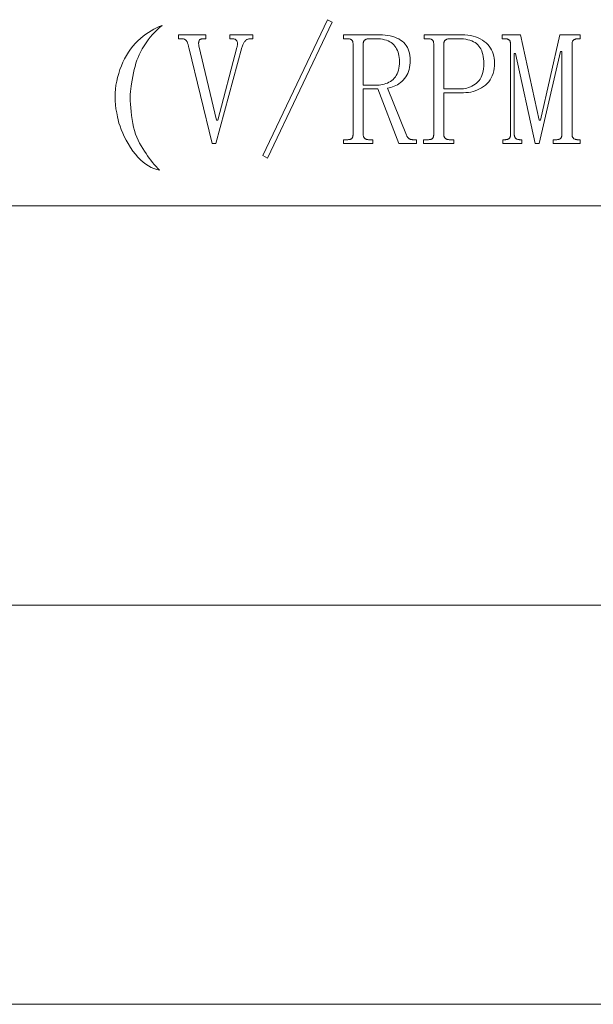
# Model space of a CAD drawing. Extents: x 1 to 297, y 1 to 210.
# Tile 69 of 171: x 152 to 160, y 30 to 43. Entities that reach past the tile are written whole.
import ezdxf

# ---------------------------------------------------------------- set-up
doc = ezdxf.new("R2010")
doc.units = 0

msp = doc.modelspace()

# ---------------------------------------------------------------- linework, layer by layer
at = {"color": 7, "lineweight": 13}
for p, q in [((1.306, 40.342), (219.321, 40.342)), ((1.306, 34.953), (219.321, 34.953)), ((1.306, 29.565), (219.321, 29.565))]:
    msp.add_line(p, q, dxfattribs=at)
for points in [[(155.221, 40.988), (155.161, 41.022), (156.035, 42.856), (156.095, 42.822)], [(153.798, 42.779), (153.764, 42.751), (153.732, 42.721), (153.7, 42.689), (153.669, 42.656), (153.64, 42.621), (153.611, 42.584), (153.583, 42.545), (153.557, 42.505), (153.531, 42.463), (153.507, 42.419), (153.49, 42.384), (153.474, 42.347), (153.46, 42.309), (153.446, 42.268), (153.434, 42.226), (153.422, 42.183), (153.412, 42.137), (153.402, 42.09), (153.394, 42.041), (153.387, 41.991), (153.381, 41.959), (153.376, 41.924), (153.372, 41.887), (153.37, 41.848), (153.37, 41.806), (153.37, 41.762), (153.372, 41.716), (153.376, 41.667), (153.381, 41.616), (153.387, 41.562), (153.394, 41.508), (153.404, 41.456), (153.415, 41.407), (153.428, 41.359), (153.442, 41.313), (153.459, 41.27), (153.477, 41.228), (153.496, 41.189), (153.518, 41.152), (153.541, 41.116), (153.562, 41.083), (153.583, 41.05), (153.604, 41.018), (153.626, 40.987), (153.648, 40.958), (153.671, 40.929), (153.693, 40.901), (153.717, 40.875), (153.74, 40.849), (153.764, 40.825), (153.726, 40.834), (153.689, 40.846), (153.652, 40.862), (153.616, 40.882), (153.58, 40.906), (153.544, 40.934), (153.508, 40.965), (153.473, 41), (153.438, 41.039), (153.404, 41.082), (153.371, 41.133), (153.341, 41.183), (153.313, 41.232), (153.289, 41.279), (153.267, 41.326), (153.247, 41.372), (153.231, 41.417), (153.217, 41.461), (153.206, 41.503), (153.198, 41.545), (153.186, 41.6), (153.176, 41.654), (153.169, 41.708), (153.165, 41.762), (153.164, 41.815), (153.165, 41.868), (153.169, 41.92), (153.176, 41.973), (153.186, 42.025), (153.198, 42.076), (153.213, 42.13), (153.23, 42.183), (153.249, 42.233), (153.269, 42.282), (153.292, 42.329), (153.317, 42.375), (153.345, 42.418), (153.374, 42.46), (153.405, 42.501), (153.438, 42.539), (153.473, 42.572), (153.507, 42.604), (153.543, 42.633), (153.578, 42.66), (153.614, 42.685), (153.65, 42.708), (153.687, 42.729), (153.723, 42.748), (153.761, 42.764)], [(154.715, 42.599), (154.715, 42.651), (155.024, 42.651), (155.024, 42.599), (154.99, 42.599), (154.983, 42.599), (154.976, 42.598), (154.969, 42.597), (154.963, 42.595), (154.956, 42.593), (154.95, 42.59), (154.944, 42.587), (154.937, 42.583), (154.931, 42.578), (154.925, 42.573), (154.919, 42.568), (154.914, 42.561), (154.908, 42.554), (154.903, 42.546), (154.898, 42.537), (154.894, 42.527), (154.89, 42.516), (154.885, 42.505), (154.882, 42.492), (154.878, 42.479), (154.527, 41.185), (154.475, 41.185), (154.158, 42.479), (154.156, 42.491), (154.154, 42.502), (154.152, 42.512), (154.149, 42.522), (154.146, 42.532), (154.143, 42.54), (154.14, 42.548), (154.136, 42.556), (154.132, 42.563), (154.128, 42.569), (154.124, 42.575), (154.119, 42.58), (154.113, 42.584), (154.108, 42.588), (154.101, 42.592), (154.095, 42.594), (154.088, 42.596), (154.08, 42.598), (154.072, 42.599), (154.064, 42.599), (154.021, 42.599), (154.021, 42.651), (154.39, 42.651), (154.39, 42.599), (154.355, 42.599), (154.347, 42.599), (154.339, 42.598), (154.332, 42.597), (154.326, 42.595), (154.32, 42.593), (154.315, 42.59), (154.31, 42.587), (154.306, 42.583), (154.302, 42.578), (154.3, 42.573), (154.297, 42.568), (154.295, 42.562), (154.294, 42.556), (154.293, 42.55), (154.292, 42.543), (154.292, 42.536), (154.292, 42.529), (154.293, 42.521), (154.294, 42.513), (154.295, 42.505), (154.535, 41.502), (154.552, 41.502), (154.81, 42.479), (154.813, 42.491), (154.815, 42.502), (154.817, 42.512), (154.818, 42.522), (154.818, 42.532), (154.818, 42.54), (154.817, 42.548), (154.815, 42.556), (154.813, 42.563), (154.81, 42.569), (154.806, 42.575), (154.801, 42.58), (154.796, 42.584), (154.79, 42.588), (154.784, 42.592), (154.777, 42.594), (154.769, 42.596), (154.76, 42.598), (154.751, 42.599), (154.741, 42.599)], [(157.15, 42.308), (157.149, 42.274), (157.146, 42.242), (157.141, 42.212), (157.134, 42.183), (157.126, 42.156), (157.116, 42.13), (157.103, 42.106), (157.089, 42.083), (157.073, 42.062), (157.055, 42.042), (157.036, 42.024), (157.017, 42.007), (156.996, 41.992), (156.976, 41.979), (156.955, 41.967), (156.933, 41.957), (156.911, 41.948), (156.888, 41.941), (156.865, 41.935), (156.841, 41.931), (157.098, 41.296), (157.102, 41.29), (157.105, 41.283), (157.109, 41.278), (157.113, 41.272), (157.116, 41.267), (157.12, 41.263), (157.124, 41.259), (157.128, 41.255), (157.132, 41.252), (157.137, 41.249), (157.141, 41.247), (157.145, 41.245), (157.15, 41.243), (157.155, 41.241), (157.159, 41.24), (157.164, 41.238), (157.169, 41.237), (157.174, 41.237), (157.179, 41.236), (157.184, 41.236), (157.235, 41.236), (157.235, 41.185), (156.995, 41.185), (156.712, 41.922), (156.515, 41.922), (156.515, 41.305), (156.515, 41.298), (156.516, 41.292), (156.517, 41.286), (156.519, 41.28), (156.521, 41.275), (156.523, 41.27), (156.526, 41.265), (156.529, 41.261), (156.533, 41.257), (156.537, 41.253), (156.541, 41.25), (156.546, 41.247), (156.551, 41.245), (156.556, 41.242), (156.561, 41.241), (156.567, 41.239), (156.573, 41.238), (156.579, 41.237), (156.586, 41.236), (156.592, 41.236), (156.644, 41.236), (156.644, 41.185), (156.25, 41.185), (156.25, 41.236), (156.301, 41.236), (156.309, 41.236), (156.317, 41.237), (156.324, 41.238), (156.331, 41.239), (156.337, 41.241), (156.343, 41.242), (156.348, 41.245), (156.353, 41.247), (156.357, 41.25), (156.361, 41.253), (156.364, 41.257), (156.367, 41.261), (156.37, 41.265), (156.372, 41.27), (156.374, 41.275), (156.375, 41.28), (156.377, 41.286), (156.377, 41.292), (156.378, 41.298), (156.378, 41.305), (156.378, 42.531), (156.378, 42.537), (156.377, 42.544), (156.377, 42.55), (156.375, 42.555), (156.374, 42.561), (156.372, 42.566), (156.37, 42.57), (156.367, 42.574), (156.364, 42.578), (156.361, 42.582), (156.357, 42.585), (156.353, 42.588), (156.348, 42.591), (156.343, 42.593), (156.337, 42.595), (156.331, 42.596), (156.324, 42.598), (156.317, 42.598), (156.309, 42.599), (156.301, 42.599), (156.25, 42.599), (156.25, 42.651), (156.738, 42.651), (156.777, 42.65), (156.813, 42.647), (156.848, 42.643), (156.881, 42.637), (156.913, 42.629), (156.942, 42.62), (156.97, 42.609), (156.996, 42.596), (157.02, 42.581), (157.042, 42.565), (157.063, 42.547), (157.081, 42.527), (157.097, 42.506), (157.111, 42.483), (157.123, 42.458), (157.132, 42.431), (157.14, 42.403), (157.145, 42.373), (157.148, 42.341)], [(156.515, 41.973), (156.704, 41.973), (156.729, 41.974), (156.754, 41.977), (156.777, 41.98), (156.8, 41.986), (156.822, 41.993), (156.843, 42.001), (156.863, 42.011), (156.882, 42.023), (156.901, 42.036), (156.918, 42.051), (156.934, 42.067), (156.949, 42.085), (156.962, 42.105), (156.973, 42.126), (156.982, 42.149), (156.99, 42.174), (156.996, 42.201), (157, 42.229), (157.003, 42.259), (157.004, 42.291), (157.003, 42.319), (157.001, 42.346), (156.997, 42.372), (156.992, 42.397), (156.985, 42.42), (156.976, 42.442), (156.966, 42.463), (156.954, 42.483), (156.941, 42.501), (156.927, 42.518), (156.91, 42.533), (156.892, 42.547), (156.873, 42.559), (156.851, 42.57), (156.828, 42.579), (156.803, 42.586), (156.777, 42.592), (156.748, 42.596), (156.718, 42.598), (156.687, 42.599), (156.592, 42.599), (156.586, 42.599), (156.579, 42.598), (156.573, 42.598), (156.567, 42.596), (156.561, 42.595), (156.556, 42.593), (156.551, 42.591), (156.546, 42.588), (156.541, 42.585), (156.537, 42.582), (156.533, 42.578), (156.529, 42.574), (156.526, 42.57), (156.523, 42.566), (156.521, 42.561), (156.519, 42.555), (156.517, 42.55), (156.516, 42.544), (156.515, 42.537), (156.515, 42.531)], [(157.604, 41.871), (157.604, 41.305), (157.604, 41.298), (157.605, 41.292), (157.606, 41.286), (157.607, 41.28), (157.609, 41.275), (157.612, 41.27), (157.614, 41.265), (157.618, 41.261), (157.621, 41.257), (157.625, 41.253), (157.63, 41.25), (157.634, 41.247), (157.639, 41.245), (157.644, 41.242), (157.65, 41.241), (157.656, 41.239), (157.662, 41.238), (157.668, 41.237), (157.674, 41.236), (157.681, 41.236), (157.741, 41.236), (157.741, 41.185), (157.33, 41.185), (157.33, 41.236), (157.39, 41.236), (157.398, 41.236), (157.406, 41.237), (157.413, 41.238), (157.42, 41.239), (157.426, 41.241), (157.432, 41.242), (157.437, 41.245), (157.442, 41.247), (157.446, 41.25), (157.45, 41.253), (157.453, 41.257), (157.456, 41.261), (157.458, 41.265), (157.461, 41.27), (157.462, 41.275), (157.464, 41.28), (157.465, 41.286), (157.466, 41.292), (157.467, 41.298), (157.467, 41.305), (157.467, 42.531), (157.467, 42.537), (157.466, 42.544), (157.465, 42.55), (157.464, 42.555), (157.462, 42.561), (157.461, 42.566), (157.458, 42.57), (157.456, 42.574), (157.453, 42.578), (157.45, 42.582), (157.446, 42.585), (157.442, 42.588), (157.437, 42.591), (157.432, 42.593), (157.426, 42.595), (157.42, 42.596), (157.413, 42.598), (157.406, 42.598), (157.398, 42.599), (157.39, 42.599), (157.338, 42.599), (157.338, 42.651), (157.844, 42.651), (157.886, 42.65), (157.926, 42.646), (157.964, 42.641), (158, 42.633), (158.033, 42.624), (158.066, 42.612), (158.096, 42.598), (158.124, 42.582), (158.15, 42.564), (158.174, 42.543), (158.196, 42.521), (158.215, 42.498), (158.233, 42.474), (158.248, 42.449), (158.261, 42.422), (158.271, 42.395), (158.279, 42.366), (158.285, 42.336), (158.288, 42.305), (158.29, 42.273), (158.288, 42.235), (158.285, 42.198), (158.278, 42.164), (158.27, 42.131), (158.258, 42.1), (158.245, 42.071), (158.229, 42.044), (158.21, 42.018), (158.189, 41.995), (158.165, 41.973), (158.14, 41.954), (158.114, 41.936), (158.086, 41.921), (158.058, 41.908), (158.029, 41.896), (157.999, 41.887), (157.968, 41.88), (157.936, 41.875), (157.903, 41.872), (157.87, 41.871)], [(157.818, 41.922), (157.844, 41.923), (157.868, 41.925), (157.893, 41.929), (157.916, 41.934), (157.939, 41.941), (157.962, 41.95), (157.983, 41.96), (158.005, 41.971), (158.025, 41.984), (158.045, 41.999), (158.064, 42.016), (158.081, 42.034), (158.096, 42.055), (158.108, 42.079), (158.119, 42.104), (158.128, 42.132), (158.135, 42.162), (158.14, 42.194), (158.143, 42.228), (158.144, 42.265), (158.143, 42.298), (158.141, 42.33), (158.137, 42.36), (158.131, 42.388), (158.123, 42.414), (158.115, 42.438), (158.104, 42.461), (158.092, 42.482), (158.078, 42.501), (158.062, 42.518), (158.045, 42.533), (158.026, 42.547), (158.005, 42.559), (157.982, 42.57), (157.956, 42.579), (157.929, 42.586), (157.9, 42.592), (157.869, 42.596), (157.836, 42.598), (157.801, 42.599), (157.681, 42.599), (157.674, 42.599), (157.668, 42.598), (157.662, 42.598), (157.656, 42.596), (157.65, 42.595), (157.644, 42.593), (157.639, 42.591), (157.634, 42.588), (157.63, 42.585), (157.625, 42.582), (157.621, 42.578), (157.618, 42.574), (157.614, 42.57), (157.612, 42.566), (157.609, 42.561), (157.607, 42.555), (157.606, 42.55), (157.605, 42.544), (157.604, 42.537), (157.604, 42.531), (157.604, 41.922)], [(159.335, 41.305), (159.335, 41.298), (159.336, 41.292), (159.337, 41.286), (159.339, 41.28), (159.341, 41.275), (159.343, 41.27), (159.346, 41.265), (159.349, 41.261), (159.353, 41.257), (159.357, 41.253), (159.361, 41.25), (159.366, 41.247), (159.371, 41.245), (159.376, 41.242), (159.381, 41.241), (159.387, 41.239), (159.393, 41.238), (159.399, 41.237), (159.406, 41.236), (159.412, 41.236), (159.447, 41.236), (159.447, 41.185), (159.078, 41.185), (159.078, 41.236), (159.121, 41.236), (159.129, 41.236), (159.137, 41.237), (159.144, 41.238), (159.151, 41.239), (159.157, 41.241), (159.163, 41.242), (159.168, 41.245), (159.173, 41.247), (159.177, 41.25), (159.181, 41.253), (159.184, 41.257), (159.187, 41.261), (159.19, 41.265), (159.192, 41.27), (159.194, 41.275), (159.195, 41.28), (159.197, 41.286), (159.197, 41.292), (159.198, 41.298), (159.198, 41.305), (159.198, 42.428), (159.181, 42.428), (158.89, 41.185), (158.838, 41.185), (158.572, 42.402), (158.555, 42.402), (158.555, 41.305), (158.555, 41.298), (158.556, 41.292), (158.557, 41.286), (158.559, 41.28), (158.561, 41.275), (158.563, 41.27), (158.566, 41.265), (158.569, 41.261), (158.573, 41.257), (158.577, 41.253), (158.581, 41.25), (158.586, 41.247), (158.591, 41.245), (158.596, 41.242), (158.601, 41.241), (158.607, 41.239), (158.613, 41.238), (158.619, 41.237), (158.626, 41.236), (158.632, 41.236), (158.658, 41.236), (158.658, 41.185), (158.401, 41.185), (158.401, 41.236), (158.427, 41.236), (158.435, 41.236), (158.443, 41.237), (158.45, 41.238), (158.457, 41.239), (158.463, 41.241), (158.469, 41.242), (158.474, 41.245), (158.479, 41.247), (158.483, 41.25), (158.487, 41.253), (158.49, 41.257), (158.493, 41.261), (158.495, 41.265), (158.498, 41.27), (158.5, 41.275), (158.501, 41.28), (158.502, 41.286), (158.503, 41.292), (158.504, 41.298), (158.504, 41.305), (158.504, 42.531), (158.504, 42.537), (158.503, 42.544), (158.502, 42.55), (158.501, 42.555), (158.5, 42.561), (158.498, 42.566), (158.495, 42.57), (158.493, 42.574), (158.49, 42.578), (158.487, 42.582), (158.483, 42.585), (158.479, 42.588), (158.474, 42.591), (158.469, 42.593), (158.463, 42.595), (158.457, 42.596), (158.45, 42.598), (158.443, 42.598), (158.435, 42.599), (158.427, 42.599), (158.392, 42.599), (158.392, 42.651), (158.641, 42.651), (158.89, 41.502), (158.907, 41.502), (159.172, 42.651), (159.447, 42.651), (159.447, 42.599), (159.412, 42.599), (159.406, 42.599), (159.399, 42.598), (159.393, 42.598), (159.387, 42.596), (159.381, 42.595), (159.376, 42.593), (159.371, 42.591), (159.366, 42.588), (159.361, 42.585), (159.357, 42.582), (159.353, 42.578), (159.349, 42.574), (159.346, 42.57), (159.343, 42.566), (159.341, 42.561), (159.339, 42.555), (159.337, 42.55), (159.336, 42.544), (159.335, 42.537), (159.335, 42.531)]]:
    msp.add_lwpolyline(points, close=True, dxfattribs=at)

doc.saveas('drawing.dxf')
